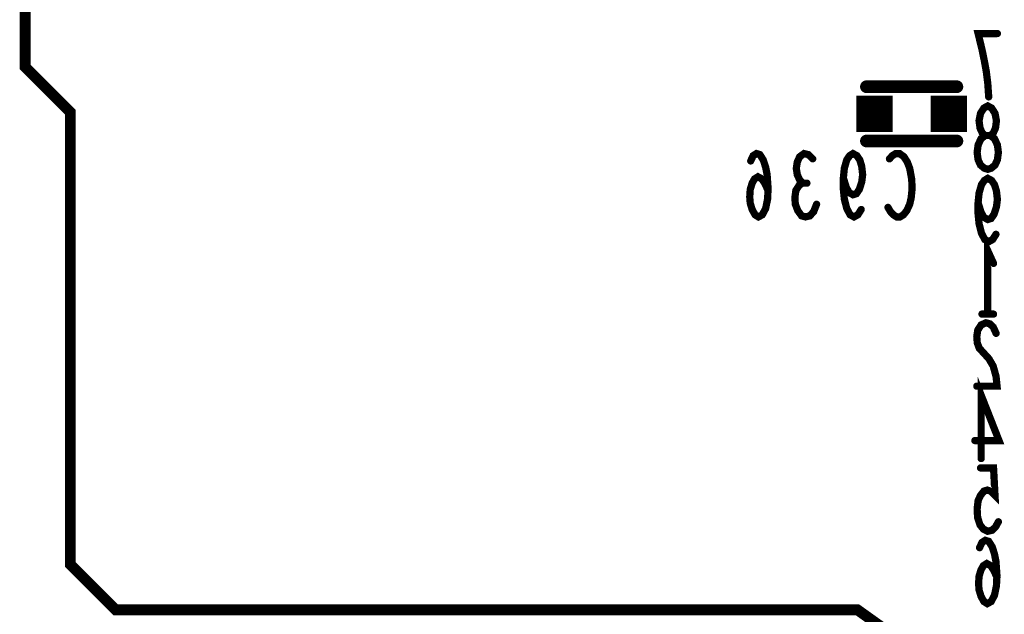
# Model space of a CAD drawing. Extents: x 0 to 8.86, y -3.29 to 6.3.
# Tile 46 of 129: x 7.43 to 7.97, y 0.96 to 1.29. Entities that reach past the tile are written whole.
import ezdxf

# ---------------------------------------------------------------- set-up
doc = ezdxf.new("R2010")
doc.units = 0
doc.layers.get('0').update_dxf_attribs({"color": 3, "linetype": 'CONTINUOUS'})

# ---------------------------------------------------------------- blocks, each defined once
blk = doc.blocks.new('PAD_S1')
at = {"const_width": 1}
blk.add_lwpolyline([(-0.5, 0), (0.5, 0)], dxfattribs=at)
blk = doc.blocks.new('PAD_R1')
at = {"const_width": 0.5}
blk.add_lwpolyline([(0.25, 0, 1), (-0.25, 0, 1)], format="xyb", close=True, dxfattribs=at)

msp = doc.modelspace()

# ---------------------------------------------------------------- linework, layer by layer
for points, const_width in [([(7.43, 1.37), (7.43, 1.265), (7.455, 1.24), (7.455, 0.99), (7.48, 0.965), (7.89, 0.965), (7.925, 0.94), (7.925, 0.865)], 0.006), ([(7.96249, 1.24844), (7.96196, 1.25602), (7.96116, 1.26244), (7.96009, 1.26827), (7.95876, 1.27469), (7.95663, 1.28344), (7.96729, 1.28344)], 0.004), ([(7.89491, 1.25406), (7.94491, 1.25406)], 0.007), ([(7.89491, 1.25406), (7.94491, 1.25406)], 0.007), ([(7.89491, 1.22406), (7.94491, 1.22406)], 0.007), ([(7.89491, 1.22406), (7.94491, 1.22406)], 0.007), ([(7.84057, 1.19671), (7.8387, 1.2008), (7.8371, 1.20313), (7.83497, 1.2043), (7.8331, 1.20313), (7.83177, 1.2008), (7.8307, 1.1973), (7.83043, 1.19321), (7.8307, 1.18971), (7.83177, 1.18621), (7.83337, 1.1833), (7.83523, 1.18213), (7.83737, 1.1833), (7.83923, 1.1868), (7.8403, 1.19205), (7.84057, 1.19788), (7.84003, 1.20546), (7.83923, 1.20955), (7.8379, 1.21363), (7.83603, 1.21655), (7.83417, 1.21713), (7.8323, 1.21596), (7.83097, 1.21305)], 0.004), ([(7.85963, 1.2008), (7.85803, 1.20255), (7.8567, 1.20546), (7.85617, 1.20896), (7.8567, 1.21246), (7.85803, 1.21538), (7.86043, 1.21713), (7.86283, 1.21655), (7.86523, 1.21421)], 0.004), ([(7.89203, 1.18621), (7.89017, 1.1833), (7.88803, 1.18213), (7.8859, 1.1833), (7.88403, 1.1868), (7.8827, 1.19205), (7.88217, 1.1973), (7.88217, 1.20371), (7.8827, 1.20896), (7.88403, 1.21363), (7.88563, 1.21596), (7.8875, 1.21713), (7.88963, 1.21596), (7.89123, 1.21363), (7.8923, 1.21013), (7.89283, 1.20546), (7.8923, 1.20138), (7.89097, 1.1973), (7.88937, 1.19496), (7.8875, 1.19438), (7.88537, 1.19555), (7.88377, 1.19846), (7.88217, 1.20371)], 0.004), ([(7.90763, 1.21421), (7.90923, 1.21596), (7.9111, 1.21713), (7.91323, 1.21713), (7.91563, 1.21538), (7.9175, 1.21246), (7.91883, 1.20896), (7.9199, 1.20313), (7.92017, 1.19788), (7.91963, 1.19263), (7.91883, 1.18913), (7.91723, 1.18563), (7.91537, 1.1833), (7.9135, 1.18213), (7.91163, 1.18213), (7.90977, 1.1833), (7.90817, 1.18505), (7.90683, 1.18738)], 0.004), ([(7.86737, 1.18913), (7.86577, 1.18505), (7.86363, 1.18271), (7.86123, 1.18213), (7.8591, 1.18271), (7.85697, 1.18563), (7.85563, 1.18913), (7.85537, 1.19263), (7.8559, 1.19671), (7.85777, 1.19963), (7.85963, 1.2008), (7.86203, 1.2008)], 0.004), ([(7.96649, 1.17252), (7.96463, 1.16961), (7.96249, 1.16844), (7.96036, 1.16961), (7.95849, 1.17311), (7.95716, 1.17836), (7.95663, 1.18361), (7.95663, 1.19002), (7.95716, 1.19527), (7.95849, 1.19994), (7.96009, 1.20227), (7.96196, 1.20344), (7.96409, 1.20227), (7.96569, 1.19994), (7.96676, 1.19644), (7.96729, 1.19177), (7.96676, 1.18769), (7.96543, 1.18361), (7.96383, 1.18127), (7.96196, 1.18069), (7.95983, 1.18186), (7.95823, 1.18477), (7.95663, 1.19002)], 0.004), ([(7.96196, 1.12844), (7.96196, 1.16344), (7.96516, 1.15644)], 0.004), ([(7.96516, 1.12844), (7.95876, 1.12844)], 0.004), ([(7.96657, 1.1178), (7.96497, 1.1213), (7.9631, 1.12305), (7.96097, 1.12363), (7.9583, 1.12246), (7.95643, 1.11955), (7.9559, 1.11605), (7.95617, 1.11255), (7.95723, 1.10963), (7.96257, 1.1038), (7.96497, 1.09971), (7.96657, 1.09388), (7.9671, 1.08863), (7.9559, 1.08863)], 0.004), ([(7.9583, 1.04863), (7.9583, 1.08363), (7.96817, 1.05855), (7.95483, 1.05855)], 0.004), ([(7.96783, 1.01369), (7.96623, 1.01077), (7.96436, 1.00902), (7.96196, 1.00844), (7.95956, 1.00961), (7.95769, 1.01194), (7.95636, 1.01602), (7.95609, 1.02069), (7.95663, 1.02536), (7.95796, 1.02827), (7.95983, 1.03061), (7.96169, 1.03119), (7.96356, 1.03061), (7.96596, 1.02827), (7.96516, 1.04344), (7.95796, 1.04344)], 0.004), ([(7.96703, 0.98302), (7.96516, 0.98711), (7.96356, 0.98944), (7.96143, 0.99061), (7.95956, 0.98944), (7.95823, 0.98711), (7.95716, 0.98361), (7.95689, 0.97952), (7.95716, 0.97602), (7.95823, 0.97252), (7.95983, 0.96961), (7.96169, 0.96844), (7.96383, 0.96961), (7.96569, 0.97311), (7.96676, 0.97836), (7.96703, 0.98419), (7.96649, 0.99177), (7.96569, 0.99586), (7.96436, 0.99994), (7.96249, 1.00286), (7.96063, 1.00344), (7.95876, 1.00227), (7.95743, 0.99936)], 0.004)]:
    msp.add_lwpolyline(points, dxfattribs=dict(const_width=const_width))
at = {"const_width": 0.004}
msp.add_lwpolyline([(7.96196, 1.20844), (7.96009, 1.20902), (7.95796, 1.21077), (7.95663, 1.21369), (7.95609, 1.21777), (7.95663, 1.22186), (7.95823, 1.22536), (7.96063, 1.22711), (7.96329, 1.22711), (7.96489, 1.22827), (7.96623, 1.23119), (7.96676, 1.23527), (7.96596, 1.23936), (7.96409, 1.24227), (7.96196, 1.24344), (7.95983, 1.24227), (7.95796, 1.23936), (7.95716, 1.23527), (7.95769, 1.23119), (7.95903, 1.22827), (7.96063, 1.22711), (7.96329, 1.22711), (7.96569, 1.22536), (7.96729, 1.22186), (7.96783, 1.21777), (7.96729, 1.21369), (7.96596, 1.21077), (7.96383, 1.20902)], close=True, dxfattribs=at)

# ---------------------------------------------------------------- block references
for name, p, xscale, yscale in [('PAD_R1', (7.96729, 1.28344), 0.004, 0.004), ('PAD_R1', (7.89491, 1.25406), 0.007, 0.007), ('PAD_R1', (7.89491, 1.25406), 0.007, 0.007), ('PAD_R1', (7.94491, 1.25406), 0.007, 0.007), ('PAD_R1', (7.94491, 1.25406), 0.007, 0.007), ('PAD_S1', (7.89941, 1.23906), 0.02, 0.02), ('PAD_S1', (7.94041, 1.23906), 0.02, 0.02), ('PAD_R1', (7.96249, 1.24844), 0.004, 0.004), ('PAD_R1', (7.89491, 1.22406), 0.007, 0.007), ('PAD_R1', (7.89491, 1.22406), 0.007, 0.007), ('PAD_R1', (7.94491, 1.22406), 0.007, 0.007), ('PAD_R1', (7.94491, 1.22406), 0.007, 0.007), ('PAD_R1', (7.83097, 1.21305), 0.004, 0.004), ('PAD_R1', (7.86523, 1.21421), 0.004, 0.004), ('PAD_R1', (7.90763, 1.21421), 0.004, 0.004), ('PAD_R1', (7.85963, 1.2008), 0.004, 0.004), ('PAD_R1', (7.86203, 1.2008), 0.004, 0.004), ('PAD_R1', (7.88217, 1.20371), 0.004, 0.004), ('PAD_R1', (7.84057, 1.19671), 0.004, 0.004), ('PAD_R1', (7.95663, 1.19002), 0.004, 0.004), ('PAD_R1', (7.86737, 1.18913), 0.004, 0.004), ('PAD_R1', (7.89203, 1.18621), 0.004, 0.004), ('PAD_R1', (7.90683, 1.18738), 0.004, 0.004), ('PAD_R1', (7.96649, 1.17252), 0.004, 0.004), ('PAD_R1', (7.96516, 1.15644), 0.004, 0.004), ('PAD_R1', (7.95876, 1.12844), 0.004, 0.004), ('PAD_R1', (7.96196, 1.12844), 0.004, 0.004), ('PAD_R1', (7.96516, 1.12844), 0.004, 0.004), ('PAD_R1', (7.96657, 1.1178), 0.004, 0.004), ('PAD_R1', (7.9559, 1.08863), 0.004, 0.004), ('PAD_R1', (7.95483, 1.05855), 0.004, 0.004), ('PAD_R1', (7.9583, 1.04863), 0.004, 0.004), ('PAD_R1', (7.95796, 1.04344), 0.004, 0.004), ('PAD_R1', (7.96783, 1.01369), 0.004, 0.004), ('PAD_R1', (7.95743, 0.99936), 0.004, 0.004), ('PAD_R1', (7.96703, 0.98302), 0.004, 0.004)]:
    msp.add_blockref(name, p, dxfattribs=dict(xscale=xscale, yscale=yscale))

doc.saveas('drawing.dxf')
